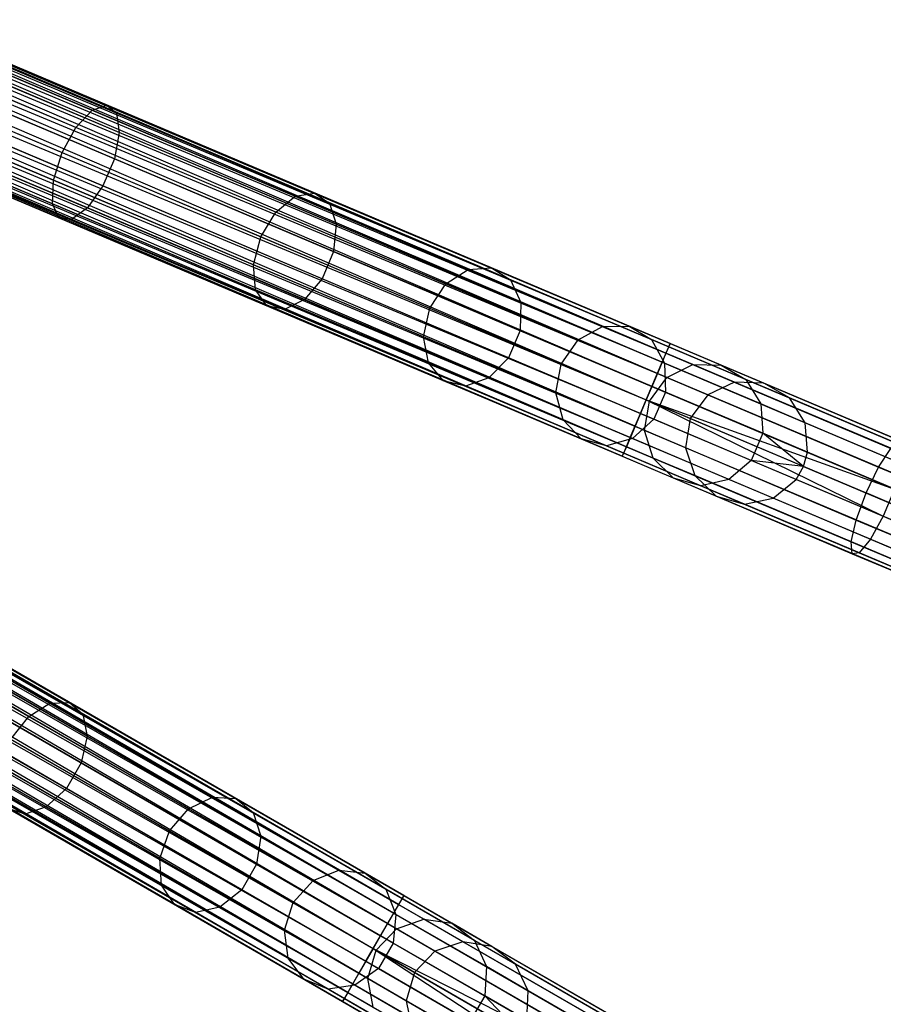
# Model space of a CAD drawing. Extents: x -102 to 101, y -101 to 102.
# Tile 166 of 256: x 63 to 77, y -41 to -25. Entities that reach past the tile are written whole.
import ezdxf

# ---------------------------------------------------------------- set-up
doc = ezdxf.new("R2010")
doc.units = 0
doc.header["$LTSCALE"] = 25.4
doc.layers.get('0').update_dxf_attribs({"linetype": 'CONTINUOUS'})

# ---------------------------------------------------------------- blocks, each defined once
blk = doc.blocks.new('NL2500012268_STL')
at = {"color": 0}
for p, q in [((177.308, -30.513, 327.379), (142.884, -15.943, 327.621)), ((142.884, -15.943, 327.379), (177.308, -30.513, 327.379)), ((177.308, -30.513, 327.379), (142.884, -15.943, 327.621)), ((142.884, -15.943, 327.621), (177.286, -30.566, 327.855)), ((142.884, -15.943, 327.621), (177.286, -30.566, 327.855)), ((142.884, -15.943, 327.379), (177.308, -30.513, 327.379)), ((177.286, -30.566, 327.855), (142.818, -16.099, 328.068)), ((142.818, -16.099, 328.068), (177.18, -30.817, 328.249)), ((142.818, -16.099, 328.068), (177.18, -30.817, 328.249)), ((177.286, -30.566, 327.855), (142.818, -16.099, 328.068)), ((142.818, -16.099, 326.932), (177.242, -30.669, 326.932)), ((142.818, -16.099, 326.932), (177.242, -30.669, 326.932)), ((142.861, -15.996, 327.855), (177.286, -30.566, 327.855)), ((142.861, -15.996, 327.855), (177.286, -30.566, 327.855)), ((177.242, -30.669, 326.932), (142.861, -15.996, 327.145)), ((142.861, -15.996, 327.145), (177.308, -30.513, 327.379)), ((142.861, -15.996, 327.145), (177.308, -30.513, 327.379)), ((177.242, -30.669, 326.932), (142.861, -15.996, 327.145)), ((142.755, -16.246, 328.249), (177.18, -30.817, 328.249)), ((142.755, -16.246, 328.249), (177.18, -30.817, 328.249)), ((177.102, -30.999, 326.615), (142.755, -16.246, 326.751)), ((142.755, -16.246, 326.751), (177.242, -30.669, 326.932)), ((142.755, -16.246, 326.751), (177.242, -30.669, 326.932)), ((177.102, -30.999, 326.615), (142.755, -16.246, 326.751)), ((177.18, -30.817, 328.249), (142.678, -16.429, 328.385)), ((142.678, -16.429, 328.385), (177.015, -31.207, 328.471)), ((142.678, -16.429, 328.385), (177.015, -31.207, 328.471)), ((177.18, -30.817, 328.249), (142.678, -16.429, 328.385)), ((142.678, -16.429, 326.615), (177.102, -30.999, 326.615)), ((142.678, -16.429, 326.615), (177.102, -30.999, 326.615)), ((142.59, -16.636, 328.471), (177.015, -31.207, 328.471)), ((142.59, -16.636, 328.471), (177.015, -31.207, 328.471)), ((142.59, -16.636, 326.529), (176.921, -31.427, 326.5)), ((142.59, -16.636, 326.529), (176.921, -31.427, 326.5)), ((142.59, -16.636, 326.529), (177.102, -30.999, 326.615)), ((142.59, -16.636, 326.529), (177.102, -30.999, 326.615)), ((142.497, -16.857, 328.5), (176.921, -31.427, 328.5)), ((142.497, -16.857, 328.5), (176.921, -31.427, 328.5)), ((142.497, -16.857, 326.5), (176.921, -31.427, 326.5)), ((142.497, -16.857, 326.5), (176.921, -31.427, 326.5)), ((142.404, -17.077, 326.529), (176.921, -31.427, 326.5)), ((176.74, -31.855, 326.615), (142.404, -17.077, 326.529)), ((176.74, -31.855, 326.615), (142.404, -17.077, 326.529)), ((142.404, -17.077, 328.471), (176.828, -31.648, 328.471)), ((142.404, -17.077, 328.471), (176.828, -31.648, 328.471)), ((142.404, -17.077, 326.529), (176.921, -31.427, 326.5)), ((142.316, -17.285, 326.615), (176.74, -31.855, 326.615)), ((142.316, -17.285, 326.615), (176.74, -31.855, 326.615)), ((176.828, -31.648, 328.471), (142.316, -17.285, 328.385)), ((142.316, -17.285, 328.385), (176.663, -32.038, 328.249)), ((142.316, -17.285, 328.385), (176.663, -32.038, 328.249)), ((176.828, -31.648, 328.471), (142.316, -17.285, 328.385)), ((176.6, -32.185, 326.932), (142.238, -17.467, 326.751)), ((142.238, -17.467, 326.751), (176.74, -31.855, 326.615)), ((142.238, -17.467, 326.751), (176.74, -31.855, 326.615)), ((176.6, -32.185, 326.932), (142.238, -17.467, 326.751)), ((142.238, -17.467, 328.249), (176.663, -32.038, 328.249)), ((142.238, -17.467, 328.249), (176.663, -32.038, 328.249)), ((142.176, -17.615, 326.932), (176.6, -32.185, 326.932)), ((142.176, -17.615, 326.932), (176.6, -32.185, 326.932)), ((176.663, -32.038, 328.249), (142.176, -17.615, 328.068)), ((142.176, -17.615, 328.068), (176.557, -32.288, 327.855)), ((142.176, -17.615, 328.068), (176.557, -32.288, 327.855)), ((176.663, -32.038, 328.249), (142.176, -17.615, 328.068)), ((142.11, -17.771, 327.379), (176.534, -32.341, 327.379)), ((142.11, -17.771, 327.621), (176.534, -32.341, 327.379)), ((176.557, -32.288, 327.855), (142.11, -17.771, 327.621)), ((142.11, -17.771, 327.621), (176.534, -32.341, 327.379)), ((142.11, -17.771, 327.379), (176.534, -32.341, 327.379)), ((176.557, -32.288, 327.855), (142.11, -17.771, 327.621)), ((176.534, -32.341, 327.379), (142.132, -17.718, 327.145)), ((142.132, -17.718, 327.145), (176.6, -32.185, 326.932)), ((142.132, -17.718, 327.145), (176.6, -32.185, 326.932)), ((176.534, -32.341, 327.379), (142.132, -17.718, 327.145)), ((142.132, -17.718, 327.855), (176.557, -32.288, 327.855)), ((142.132, -17.718, 327.855), (176.557, -32.288, 327.855)), ((140.592, -20.816, 327.855), (172.964, -39.507, 327.855)), ((140.592, -20.816, 327.855), (172.964, -39.507, 327.855)), ((172.908, -39.604, 326.932), (140.592, -20.816, 327.145)), ((140.592, -20.816, 327.145), (172.993, -39.457, 327.379)), ((140.592, -20.816, 327.145), (172.993, -39.457, 327.379)), ((172.908, -39.604, 326.932), (140.592, -20.816, 327.145)), ((172.993, -39.457, 327.379), (140.62, -20.766, 327.621)), ((140.62, -20.766, 327.379), (172.993, -39.457, 327.379)), ((172.993, -39.457, 327.379), (140.62, -20.766, 327.621)), ((140.62, -20.766, 327.621), (172.964, -39.507, 327.855)), ((140.62, -20.766, 327.621), (172.964, -39.507, 327.855)), ((140.62, -20.766, 327.379), (172.993, -39.457, 327.379)), ((140.456, -21.052, 328.249), (172.829, -39.742, 328.249)), ((140.456, -21.052, 328.249), (172.829, -39.742, 328.249)), ((172.729, -39.914, 326.615), (140.456, -21.052, 326.751)), ((140.456, -21.052, 326.751), (172.908, -39.604, 326.932)), ((140.456, -21.052, 326.751), (172.908, -39.604, 326.932)), ((172.729, -39.914, 326.615), (140.456, -21.052, 326.751)), ((172.964, -39.507, 327.855), (140.536, -20.913, 328.068)), ((140.536, -20.913, 328.068), (172.829, -39.742, 328.249)), ((140.536, -20.913, 328.068), (172.829, -39.742, 328.249)), ((172.964, -39.507, 327.855), (140.536, -20.913, 328.068)), ((140.536, -20.913, 326.932), (172.908, -39.604, 326.932)), ((140.536, -20.913, 326.932), (172.908, -39.604, 326.932)), ((172.829, -39.742, 328.249), (140.356, -21.224, 328.385)), ((140.356, -21.224, 328.385), (172.617, -40.109, 328.471)), ((140.356, -21.224, 328.385), (172.617, -40.109, 328.471)), ((172.829, -39.742, 328.249), (140.356, -21.224, 328.385)), ((140.356, -21.224, 326.615), (172.729, -39.914, 326.615)), ((140.356, -21.224, 326.615), (172.729, -39.914, 326.615)), ((140.244, -21.419, 328.471), (172.617, -40.109, 328.471)), ((140.244, -21.419, 328.471), (172.617, -40.109, 328.471)), ((140.244, -21.419, 326.529), (172.497, -40.317, 326.5)), ((140.244, -21.419, 326.529), (172.497, -40.317, 326.5)), ((140.244, -21.419, 326.529), (172.729, -39.914, 326.615)), ((140.244, -21.419, 326.529), (172.729, -39.914, 326.615)), ((140.124, -21.626, 328.5), (172.497, -40.317, 328.5)), ((140.124, -21.626, 328.5), (172.497, -40.317, 328.5)), ((140.124, -21.626, 326.5), (172.497, -40.317, 326.5)), ((140.124, -21.626, 326.5), (172.497, -40.317, 326.5)), ((140.004, -21.833, 326.529), (172.497, -40.317, 326.5)), ((172.265, -40.719, 326.615), (140.004, -21.833, 326.529)), ((172.265, -40.719, 326.615), (140.004, -21.833, 326.529)), ((140.004, -21.833, 328.471), (172.377, -40.524, 328.471)), ((140.004, -21.833, 328.471), (172.377, -40.524, 328.471)), ((140.004, -21.833, 326.529), (172.497, -40.317, 326.5)), ((139.892, -22.029, 326.615), (172.265, -40.719, 326.615)), ((139.892, -22.029, 326.615), (172.265, -40.719, 326.615)), ((172.377, -40.524, 328.471), (139.892, -22.029, 328.385)), ((139.892, -22.029, 328.385), (172.165, -40.891, 328.249)), ((139.892, -22.029, 328.385), (172.165, -40.891, 328.249)), ((172.377, -40.524, 328.471), (139.892, -22.029, 328.385)), ((172.085, -41.029, 326.932), (139.793, -22.2, 326.751)), ((139.793, -22.2, 326.751), (172.265, -40.719, 326.615)), ((139.793, -22.2, 326.751), (172.265, -40.719, 326.615)), ((172.085, -41.029, 326.932), (139.793, -22.2, 326.751)), ((139.793, -22.2, 328.249), (172.165, -40.891, 328.249)), ((139.793, -22.2, 328.249), (172.165, -40.891, 328.249)), ((139.628, -22.486, 327.379), (172.001, -41.176, 327.379)), ((139.628, -22.486, 327.621), (172.001, -41.176, 327.379)), ((172.029, -41.126, 327.855), (139.628, -22.486, 327.621)), ((139.628, -22.486, 327.621), (172.001, -41.176, 327.379)), ((139.628, -22.486, 327.379), (172.001, -41.176, 327.379)), ((172.029, -41.126, 327.855), (139.628, -22.486, 327.621)), ((172.001, -41.176, 327.379), (139.657, -22.436, 327.145)), ((139.657, -22.436, 327.145), (172.085, -41.029, 326.932)), ((139.657, -22.436, 327.145), (172.085, -41.029, 326.932)), ((172.001, -41.176, 327.379), (139.657, -22.436, 327.145)), ((139.657, -22.436, 327.855), (172.029, -41.126, 327.855)), ((139.657, -22.436, 327.855), (172.029, -41.126, 327.855)), ((139.713, -22.339, 326.932), (172.085, -41.029, 326.932)), ((139.713, -22.339, 326.932), (172.085, -41.029, 326.932)), ((172.165, -40.891, 328.249), (139.713, -22.339, 328.068)), ((139.713, -22.339, 328.068), (172.029, -41.126, 327.855)), ((139.713, -22.339, 328.068), (172.029, -41.126, 327.855)), ((172.165, -40.891, 328.249), (139.713, -22.339, 328.068)), ((167.94, -26.732, 29.828), (164.307, -25.194, 28.513)), ((167.94, -26.732, 29.828), (164.307, -25.194, 28.513)), ((168.178, -26.649, 29.421), (164.461, -25.075, 28.076)), ((168.178, -26.649, 29.421), (164.461, -25.075, 28.076)), ((168.337, -26.779, 28.989), (164.531, -25.168, 27.612)), ((168.337, -26.779, 28.989), (164.531, -25.168, 27.612)), ((167.679, -27.011, 30.116), (164.105, -25.498, 28.823)), ((167.679, -27.011, 30.116), (164.105, -25.498, 28.823)), ((168.382, -27.093, 28.63), (164.503, -25.451, 27.227)), ((168.382, -27.093, 28.63), (164.503, -25.451, 27.227)), ((163.901, -25.917, 28.935), (167.454, -27.42, 30.221)), ((163.901, -25.917, 28.935), (167.454, -27.42, 30.221)), ((168.302, -27.519, 28.428), (164.381, -25.86, 27.009)), ((168.302, -27.519, 28.428), (164.381, -25.86, 27.009)), ((168.116, -27.96, 28.428), (164.194, -26.3, 27.009)), ((168.116, -27.96, 28.428), (164.194, -26.3, 27.009)), ((167.317, -27.867, 30.116), (163.743, -26.354, 28.823)), ((167.317, -27.867, 30.116), (163.743, -26.354, 28.823)), ((167.299, -28.248, 29.828), (163.665, -26.71, 28.513)), ((167.299, -28.248, 29.828), (163.665, -26.71, 28.513)), ((167.865, -28.314, 28.63), (163.986, -26.672, 27.227)), ((167.865, -28.314, 28.63), (163.986, -26.672, 27.227)), ((167.679, -27.011, 30.116), (167.94, -26.732, 29.828)), ((167.679, -27.011, 30.116), (167.94, -26.732, 29.828)), ((167.94, -26.732, 29.828), (168.178, -26.649, 29.421)), ((167.94, -26.732, 29.828), (168.178, -26.649, 29.421)), ((171.233, -28.126, 31.952), (167.94, -26.732, 29.828)), ((171.233, -28.126, 31.952), (167.94, -26.732, 29.828)), ((168.178, -26.649, 29.421), (168.337, -26.779, 28.989)), ((171.546, -28.074, 31.594), (168.178, -26.649, 29.421)), ((171.546, -28.074, 31.594), (168.178, -26.649, 29.421)), ((168.178, -26.649, 29.421), (168.337, -26.779, 28.989)), ((168.337, -26.779, 28.989), (168.382, -27.093, 28.63)), ((171.786, -28.239, 31.214), (168.337, -26.779, 28.989)), ((171.786, -28.239, 31.214), (168.337, -26.779, 28.989)), ((168.337, -26.779, 28.989), (168.382, -27.093, 28.63)), ((167.404, -28.477, 29.421), (163.687, -26.904, 28.076)), ((167.404, -28.477, 29.421), (163.687, -26.904, 28.076)), ((167.608, -28.501, 28.989), (163.802, -26.89, 27.612)), ((167.608, -28.501, 28.989), (163.802, -26.89, 27.612)), ((167.454, -27.42, 30.221), (167.679, -27.011, 30.116)), ((167.454, -27.42, 30.221), (167.679, -27.011, 30.116)), ((170.918, -28.382, 32.206), (167.679, -27.011, 30.116)), ((170.918, -28.382, 32.206), (167.679, -27.011, 30.116)), ((168.382, -27.093, 28.63), (168.302, -27.519, 28.428)), ((168.382, -27.093, 28.63), (168.302, -27.519, 28.428)), ((171.898, -28.581, 30.898), (168.382, -27.093, 28.63)), ((171.898, -28.581, 30.898), (168.382, -27.093, 28.63)), ((167.317, -27.867, 30.116), (167.454, -27.42, 30.221)), ((167.317, -27.867, 30.116), (167.454, -27.42, 30.221)), ((167.454, -27.42, 30.221), (170.674, -28.783, 32.297)), ((167.454, -27.42, 30.221), (170.674, -28.783, 32.297)), ((168.302, -27.519, 28.428), (168.116, -27.96, 28.428)), ((168.302, -27.519, 28.428), (168.116, -27.96, 28.428)), ((171.855, -29.023, 30.72), (168.302, -27.519, 28.428)), ((171.855, -29.023, 30.72), (168.302, -27.519, 28.428)), ((167.299, -28.248, 29.828), (167.317, -27.867, 30.116)), ((167.299, -28.248, 29.828), (167.317, -27.867, 30.116)), ((170.556, -29.238, 32.206), (167.317, -27.867, 30.116)), ((170.556, -29.238, 32.206), (167.317, -27.867, 30.116)), ((168.116, -27.96, 28.428), (167.865, -28.314, 28.63)), ((168.116, -27.96, 28.428), (167.865, -28.314, 28.63)), ((171.669, -29.464, 30.72), (168.116, -27.96, 28.428)), ((171.669, -29.464, 30.72), (168.116, -27.96, 28.428)), ((171.233, -28.126, 31.952), (171.546, -28.074, 31.594)), ((171.233, -28.126, 31.952), (171.546, -28.074, 31.594)), ((171.546, -28.074, 31.594), (171.786, -28.239, 31.214)), ((174.412, -29.287, 34.495), (171.546, -28.074, 31.594)), ((174.412, -29.287, 34.495), (171.546, -28.074, 31.594)), ((171.546, -28.074, 31.594), (171.786, -28.239, 31.214)), ((170.918, -28.382, 32.206), (171.233, -28.126, 31.952)), ((170.918, -28.382, 32.206), (171.233, -28.126, 31.952)), ((174.034, -29.311, 34.788), (171.233, -28.126, 31.952)), ((174.034, -29.311, 34.788), (171.233, -28.126, 31.952)), ((171.786, -28.239, 31.214), (171.898, -28.581, 30.898)), ((174.72, -29.48, 34.185), (171.786, -28.239, 31.214)), ((174.72, -29.48, 34.185), (171.786, -28.239, 31.214)), ((171.786, -28.239, 31.214), (171.898, -28.581, 30.898)), ((167.404, -28.477, 29.421), (167.299, -28.248, 29.828)), ((170.591, -29.642, 31.952), (167.299, -28.248, 29.828)), ((167.404, -28.477, 29.421), (167.299, -28.248, 29.828)), ((170.591, -29.642, 31.952), (167.299, -28.248, 29.828)), ((167.865, -28.314, 28.63), (167.608, -28.501, 28.989)), ((167.865, -28.314, 28.63), (167.608, -28.501, 28.989)), ((171.381, -29.802, 30.898), (167.865, -28.314, 28.63)), ((171.381, -29.802, 30.898), (167.865, -28.314, 28.63)), ((170.674, -28.783, 32.297), (170.918, -28.382, 32.206)), ((170.674, -28.783, 32.297), (170.918, -28.382, 32.206)), ((173.673, -29.548, 34.996), (170.918, -28.382, 32.206)), ((173.673, -29.548, 34.996), (170.918, -28.382, 32.206)), ((167.608, -28.501, 28.989), (167.404, -28.477, 29.421)), ((170.772, -29.903, 31.594), (167.404, -28.477, 29.421)), ((167.608, -28.501, 28.989), (167.404, -28.477, 29.421)), ((170.772, -29.903, 31.594), (167.404, -28.477, 29.421)), ((171.057, -29.961, 31.214), (167.608, -28.501, 28.989)), ((171.057, -29.961, 31.214), (167.608, -28.501, 28.989)), ((171.898, -28.581, 30.898), (171.855, -29.023, 30.72)), ((171.898, -28.581, 30.898), (171.855, -29.023, 30.72)), ((174.889, -29.847, 33.927), (171.898, -28.581, 30.898)), ((174.889, -29.847, 33.927), (171.898, -28.581, 30.898)), ((170.556, -29.238, 32.206), (170.674, -28.783, 32.297)), ((170.556, -29.238, 32.206), (170.674, -28.783, 32.297)), ((170.674, -28.783, 32.297), (173.412, -29.942, 35.071)), ((170.674, -28.783, 32.297), (173.412, -29.942, 35.071)), ((171.855, -29.023, 30.72), (171.669, -29.464, 30.72)), ((171.855, -29.023, 30.72), (171.669, -29.464, 30.72)), ((174.878, -30.303, 33.781), (171.855, -29.023, 30.72)), ((174.878, -30.303, 33.781), (171.855, -29.023, 30.72)), ((170.591, -29.642, 31.952), (170.556, -29.238, 32.206)), ((173.311, -30.404, 34.996), (170.556, -29.238, 32.206)), ((170.591, -29.642, 31.952), (170.556, -29.238, 32.206)), ((173.311, -30.404, 34.996), (170.556, -29.238, 32.206)), ((173.673, -29.548, 34.996), (174.034, -29.311, 34.788)), ((173.673, -29.548, 34.996), (174.034, -29.311, 34.788)), ((174.034, -29.311, 34.788), (174.412, -29.287, 34.495)), ((174.034, -29.311, 34.788), (174.412, -29.287, 34.495)), ((176.215, -30.235, 38.207), (174.034, -29.311, 34.788)), ((176.215, -30.235, 38.207), (174.034, -29.311, 34.788)), ((174.412, -29.287, 34.495), (174.72, -29.48, 34.185)), ((176.643, -30.232, 37.993), (174.412, -29.287, 34.495)), ((176.643, -30.232, 37.993), (174.412, -29.287, 34.495)), ((174.412, -29.287, 34.495), (174.72, -29.48, 34.185)), ((171.669, -29.464, 30.72), (171.381, -29.802, 30.898)), ((171.669, -29.464, 30.72), (171.381, -29.802, 30.898)), ((174.692, -30.743, 33.781), (171.669, -29.464, 30.72)), ((174.692, -30.743, 33.781), (171.669, -29.464, 30.72)), ((174.72, -29.48, 34.185), (174.889, -29.847, 33.927)), ((177.005, -30.447, 37.765), (174.72, -29.48, 34.185)), ((177.005, -30.447, 37.765), (174.72, -29.48, 34.185)), ((174.72, -29.48, 34.185), (174.889, -29.847, 33.927)), ((170.772, -29.903, 31.594), (170.591, -29.642, 31.952)), ((173.392, -30.827, 34.788), (170.591, -29.642, 31.952)), ((170.772, -29.903, 31.594), (170.591, -29.642, 31.952)), ((173.392, -30.827, 34.788), (170.591, -29.642, 31.952)), ((173.412, -29.942, 35.071), (173.673, -29.548, 34.996)), ((173.412, -29.942, 35.071), (173.673, -29.548, 34.996)), ((175.818, -30.456, 38.358), (173.673, -29.548, 34.996)), ((175.818, -30.456, 38.358), (173.673, -29.548, 34.996)), ((171.381, -29.802, 30.898), (171.057, -29.961, 31.214)), ((171.381, -29.802, 30.898), (171.057, -29.961, 31.214)), ((174.372, -31.068, 33.927), (171.381, -29.802, 30.898)), ((174.372, -31.068, 33.927), (171.381, -29.802, 30.898)), ((171.057, -29.961, 31.214), (170.772, -29.903, 31.594)), ((173.638, -31.116, 34.495), (170.772, -29.903, 31.594)), ((171.057, -29.961, 31.214), (170.772, -29.903, 31.594)), ((173.638, -31.116, 34.495), (170.772, -29.903, 31.594)), ((173.991, -31.202, 34.185), (171.057, -29.961, 31.214)), ((173.991, -31.202, 34.185), (171.057, -29.961, 31.214)), ((173.311, -30.404, 34.996), (173.412, -29.942, 35.071)), ((173.311, -30.404, 34.996), (173.412, -29.942, 35.071)), ((173.412, -29.942, 35.071), (175.545, -30.845, 38.413)), ((173.412, -29.942, 35.071), (175.545, -30.845, 38.413)), ((174.889, -29.847, 33.927), (174.878, -30.303, 33.781)), ((174.889, -29.847, 33.927), (174.878, -30.303, 33.781)), ((177.217, -30.833, 37.577), (174.889, -29.847, 33.927)), ((177.217, -30.833, 37.577), (174.889, -29.847, 33.927)), ((174.878, -30.303, 33.781), (174.692, -30.743, 33.781)), ((174.878, -30.303, 33.781), (174.692, -30.743, 33.781)), ((177.232, -31.299, 37.471), (174.878, -30.303, 33.781)), ((177.232, -31.299, 37.471), (174.878, -30.303, 33.781)), ((175.818, -30.456, 38.358), (176.215, -30.235, 38.207)), ((175.818, -30.456, 38.358), (176.215, -30.235, 38.207)), ((176.215, -30.235, 38.207), (176.643, -30.232, 37.993)), ((176.215, -30.235, 38.207), (176.643, -30.232, 37.993)), ((177.676, -30.853, 42.051), (176.215, -30.235, 38.207)), ((177.676, -30.853, 42.051), (176.215, -30.235, 38.207)), ((176.643, -30.232, 37.993), (177.005, -30.447, 37.765)), ((178.138, -30.864, 41.925), (176.643, -30.232, 37.993)), ((178.138, -30.864, 41.925), (176.643, -30.232, 37.993)), ((176.643, -30.232, 37.993), (177.005, -30.447, 37.765)), ((173.392, -30.827, 34.788), (173.311, -30.404, 34.996)), ((175.456, -31.312, 38.358), (173.311, -30.404, 34.996)), ((173.392, -30.827, 34.788), (173.311, -30.404, 34.996)), ((175.456, -31.312, 38.358), (173.311, -30.404, 34.996)), ((175.545, -30.845, 38.413), (175.818, -30.456, 38.358)), ((175.545, -30.845, 38.413), (175.818, -30.456, 38.358)), ((177.256, -31.064, 42.14), (175.818, -30.456, 38.358)), ((177.256, -31.064, 42.14), (175.818, -30.456, 38.358)), ((177.005, -30.447, 37.765), (177.217, -30.833, 37.577)), ((178.535, -31.095, 41.792), (177.005, -30.447, 37.765)), ((178.535, -31.095, 41.792), (177.005, -30.447, 37.765)), ((177.005, -30.447, 37.765), (177.217, -30.833, 37.577)), ((177.18, -30.817, 328.249), (177.286, -30.566, 327.855)), ((177.18, -30.817, 328.249), (177.286, -30.566, 327.855)), ((177.308, -30.513, 327.379), (177.242, -30.669, 326.932)), ((177.308, -30.513, 327.379), (177.242, -30.669, 326.932)), ((177.286, -30.566, 327.855), (177.308, -30.513, 327.379)), ((177.286, -30.566, 327.855), (177.308, -30.513, 327.379)), ((177.286, -30.566, 327.855), (181.103, -32.182, 327.428)), ((177.286, -30.566, 327.855), (181.103, -32.182, 327.428)), ((177.308, -30.513, 327.379), (181.036, -32.091, 326.963)), ((177.308, -30.513, 327.379), (181.036, -32.091, 326.963)), ((174.692, -30.743, 33.781), (174.372, -31.068, 33.927)), ((174.692, -30.743, 33.781), (174.372, -31.068, 33.927)), ((177.045, -31.74, 37.471), (174.692, -30.743, 33.781)), ((177.045, -31.74, 37.471), (174.692, -30.743, 33.781)), ((177.242, -30.669, 326.932), (177.102, -30.999, 326.615)), ((177.242, -30.669, 326.932), (177.102, -30.999, 326.615)), ((177.242, -30.669, 326.932), (180.886, -32.212, 326.525)), ((177.242, -30.669, 326.932), (180.886, -32.212, 326.525)), ((173.638, -31.116, 34.495), (173.392, -30.827, 34.788)), ((175.573, -31.75, 38.207), (173.392, -30.827, 34.788)), ((173.638, -31.116, 34.495), (173.392, -30.827, 34.788)), ((175.573, -31.75, 38.207), (173.392, -30.827, 34.788)), ((175.456, -31.312, 38.358), (175.545, -30.845, 38.413)), ((175.456, -31.312, 38.358), (175.545, -30.845, 38.413)), ((175.545, -30.845, 38.413), (176.973, -31.449, 42.172)), ((175.545, -30.845, 38.413), (176.973, -31.449, 42.172)), ((177.015, -31.207, 328.471), (177.18, -30.817, 328.249)), ((177.015, -31.207, 328.471), (177.18, -30.817, 328.249)), ((177.18, -30.817, 328.249), (181.071, -32.464, 327.814)), ((177.18, -30.817, 328.249), (181.071, -32.464, 327.814)), ((177.217, -30.833, 37.577), (177.232, -31.299, 37.471)), ((178.778, -31.493, 41.682), (177.217, -30.833, 37.577)), ((178.778, -31.493, 41.682), (177.217, -30.833, 37.577)), ((177.217, -30.833, 37.577), (177.232, -31.299, 37.471)), ((177.256, -31.064, 42.14), (177.676, -30.853, 42.051)), ((177.256, -31.064, 42.14), (177.676, -30.853, 42.051)), ((177.676, -30.853, 42.051), (178.138, -30.864, 41.925)), ((178.35, -31.139, 46.145), (177.676, -30.853, 42.051)), ((178.35, -31.139, 46.145), (177.676, -30.853, 42.051)), ((177.676, -30.853, 42.051), (178.138, -30.864, 41.925)), ((178.138, -30.864, 41.925), (178.535, -31.095, 41.792)), ((178.828, -31.156, 46.113), (178.138, -30.864, 41.925)), ((178.828, -31.156, 46.113), (178.138, -30.864, 41.925)), ((178.138, -30.864, 41.925), (178.535, -31.095, 41.792)), ((174.372, -31.068, 33.927), (173.991, -31.202, 34.185)), ((174.372, -31.068, 33.927), (173.991, -31.202, 34.185)), ((176.7, -32.054, 37.577), (174.372, -31.068, 33.927)), ((176.7, -32.054, 37.577), (174.372, -31.068, 33.927)), ((177.102, -30.999, 326.615), (176.921, -31.427, 326.5)), ((177.102, -30.999, 326.615), (176.921, -31.427, 326.5)), ((176.973, -31.449, 42.172), (177.256, -31.064, 42.14)), ((176.973, -31.449, 42.172), (177.256, -31.064, 42.14)), ((177.102, -30.999, 326.615), (180.687, -32.517, 326.214)), ((177.102, -30.999, 326.615), (180.687, -32.517, 326.214)), ((177.919, -31.345, 46.167), (177.256, -31.064, 42.14)), ((177.919, -31.345, 46.167), (177.256, -31.064, 42.14)), ((178.535, -31.095, 41.792), (178.778, -31.493, 41.682)), ((179.242, -31.394, 46.08), (178.535, -31.095, 41.792)), ((179.242, -31.394, 46.08), (178.535, -31.095, 41.792)), ((178.535, -31.095, 41.792), (178.778, -31.493, 41.682)), ((173.991, -31.202, 34.185), (173.638, -31.116, 34.495)), ((175.869, -32.06, 37.993), (173.638, -31.116, 34.495)), ((173.991, -31.202, 34.185), (173.638, -31.116, 34.495)), ((175.869, -32.06, 37.993), (173.638, -31.116, 34.495)), ((176.276, -32.169, 37.765), (173.991, -31.202, 34.185)), ((176.276, -32.169, 37.765), (173.991, -31.202, 34.185)), ((176.921, -31.427, 328.5), (177.015, -31.207, 328.471)), ((176.921, -31.427, 328.5), (177.015, -31.207, 328.471)), ((177.015, -31.207, 328.471), (180.947, -32.872, 328.032)), ((177.015, -31.207, 328.471), (180.947, -32.872, 328.032)), ((178.35, -31.139, 46.145), (177.919, -31.345, 46.167)), ((178.35, -31.139, 46.145), (177.919, -31.345, 46.167)), ((195.093, -38.225, 306.145), (178.35, -31.139, 46.145)), ((178.828, -31.156, 46.113), (178.35, -31.139, 46.145)), ((195.093, -38.225, 306.145), (178.35, -31.139, 46.145)), ((178.828, -31.156, 46.113), (178.35, -31.139, 46.145)), ((195.571, -38.243, 306.113), (178.828, -31.156, 46.113)), ((179.242, -31.394, 46.08), (178.828, -31.156, 46.113)), ((195.571, -38.243, 306.113), (178.828, -31.156, 46.113)), ((179.242, -31.394, 46.08), (178.828, -31.156, 46.113)), ((175.573, -31.75, 38.207), (175.456, -31.312, 38.358)), ((176.894, -31.92, 42.14), (175.456, -31.312, 38.358)), ((175.573, -31.75, 38.207), (175.456, -31.312, 38.358)), ((176.894, -31.92, 42.14), (175.456, -31.312, 38.358)), ((176.921, -31.427, 326.5), (176.74, -31.855, 326.615)), ((176.921, -31.427, 326.5), (176.74, -31.855, 326.615)), ((176.828, -31.648, 328.471), (176.921, -31.427, 328.5)), ((176.828, -31.648, 328.471), (176.921, -31.427, 328.5)), ((176.921, -31.427, 328.5), (180.947, -32.872, 328.032)), ((176.921, -31.427, 328.5), (180.947, -32.872, 328.032)), ((176.921, -31.427, 328.5), (180.761, -33.312, 328.032)), ((176.921, -31.427, 328.5), (180.761, -33.312, 328.032)), ((176.921, -31.427, 326.5), (180.484, -32.935, 326.102)), ((176.921, -31.427, 326.5), (180.484, -32.935, 326.102)), ((177.232, -31.299, 37.471), (177.045, -31.74, 37.471)), ((177.232, -31.299, 37.471), (177.045, -31.74, 37.471)), ((178.809, -31.966, 41.619), (177.232, -31.299, 37.471)), ((178.809, -31.966, 41.619), (177.232, -31.299, 37.471)), ((177.919, -31.345, 46.167), (177.633, -31.729, 46.175)), ((177.919, -31.345, 46.167), (177.633, -31.729, 46.175)), ((194.662, -38.432, 306.167), (177.919, -31.345, 46.167)), ((194.662, -38.432, 306.167), (177.919, -31.345, 46.167)), ((195.985, -38.481, 306.08), (179.242, -31.394, 46.08)), ((179.498, -31.798, 46.053), (179.242, -31.394, 46.08)), ((195.985, -38.481, 306.08), (179.242, -31.394, 46.08)), ((179.498, -31.798, 46.053), (179.242, -31.394, 46.08)), ((176.894, -31.92, 42.14), (176.973, -31.449, 42.172)), ((176.894, -31.92, 42.14), (176.973, -31.449, 42.172)), ((177.633, -31.729, 46.175), (176.973, -31.449, 42.172)), ((177.633, -31.729, 46.175), (176.973, -31.449, 42.172)), ((178.778, -31.493, 41.682), (178.809, -31.966, 41.619)), ((178.778, -31.493, 41.682), (178.809, -31.966, 41.619)), ((179.498, -31.798, 46.053), (178.778, -31.493, 41.682)), ((179.498, -31.798, 46.053), (178.778, -31.493, 41.682)), ((175.869, -32.06, 37.993), (175.573, -31.75, 38.207)), ((177.034, -32.369, 42.051), (175.573, -31.75, 38.207)), ((175.869, -32.06, 37.993), (175.573, -31.75, 38.207)), ((177.034, -32.369, 42.051), (175.573, -31.75, 38.207)), ((176.663, -32.038, 328.249), (176.828, -31.648, 328.471)), ((176.663, -32.038, 328.249), (176.828, -31.648, 328.471)), ((177.045, -31.74, 37.471), (176.7, -32.054, 37.577)), ((177.045, -31.74, 37.471), (176.7, -32.054, 37.577)), ((176.828, -31.648, 328.471), (180.761, -33.312, 328.032)), ((176.828, -31.648, 328.471), (180.761, -33.312, 328.032)), ((178.622, -32.407, 41.619), (177.045, -31.74, 37.471)), ((178.622, -32.407, 41.619), (177.045, -31.74, 37.471)), ((177.633, -31.729, 46.175), (177.557, -32.201, 46.167)), ((177.633, -31.729, 46.175), (177.557, -32.201, 46.167)), ((194.376, -38.815, 306.175), (177.633, -31.729, 46.175)), ((194.376, -38.815, 306.175), (177.633, -31.729, 46.175)), ((176.74, -31.855, 326.615), (176.6, -32.185, 326.932)), ((176.74, -31.855, 326.615), (176.6, -32.185, 326.932)), ((176.74, -31.855, 326.615), (180.325, -33.373, 326.214)), ((176.74, -31.855, 326.615), (180.325, -33.373, 326.214)), ((196.241, -38.884, 306.053), (179.498, -31.798, 46.053)), ((179.537, -32.274, 46.037), (179.498, -31.798, 46.053)), ((196.241, -38.884, 306.053), (179.498, -31.798, 46.053)), ((179.537, -32.274, 46.037), (179.498, -31.798, 46.053)), ((176.276, -32.169, 37.765), (175.869, -32.06, 37.993)), ((177.364, -32.693, 41.925), (175.869, -32.06, 37.993)), ((176.276, -32.169, 37.765), (175.869, -32.06, 37.993)), ((177.364, -32.693, 41.925), (175.869, -32.06, 37.993)), ((176.7, -32.054, 37.577), (176.276, -32.169, 37.765)), ((176.7, -32.054, 37.577), (176.276, -32.169, 37.765)), ((176.557, -32.288, 327.855), (176.663, -32.038, 328.249)), ((176.557, -32.288, 327.855), (176.663, -32.038, 328.249)), ((176.663, -32.038, 328.249), (180.554, -33.685, 327.814)), ((176.663, -32.038, 328.249), (180.554, -33.685, 327.814)), ((178.261, -32.714, 41.682), (176.7, -32.054, 37.577)), ((178.261, -32.714, 41.682), (176.7, -32.054, 37.577)), ((177.034, -32.369, 42.051), (176.894, -31.92, 42.14)), ((177.557, -32.201, 46.167), (176.894, -31.92, 42.14)), ((177.034, -32.369, 42.051), (176.894, -31.92, 42.14)), ((177.557, -32.201, 46.167), (176.894, -31.92, 42.14)), ((178.809, -31.966, 41.619), (178.622, -32.407, 41.619)), ((178.809, -31.966, 41.619), (178.622, -32.407, 41.619)), ((179.537, -32.274, 46.037), (178.809, -31.966, 41.619)), ((179.537, -32.274, 46.037), (178.809, -31.966, 41.619)), ((179.47, -32.506, 46.035), (178.809, -31.966, 41.619)), ((179.47, -32.506, 46.035), (178.809, -31.966, 41.619)), ((177.806, -32.817, 41.792), (176.276, -32.169, 37.765)), ((177.806, -32.817, 41.792), (176.276, -32.169, 37.765)), ((176.6, -32.185, 326.932), (176.534, -32.341, 327.379)), ((176.6, -32.185, 326.932), (176.534, -32.341, 327.379)), ((176.6, -32.185, 326.932), (180.245, -33.728, 326.525)), ((176.6, -32.185, 326.932), (180.245, -33.728, 326.525)), ((194.3, -39.288, 306.167), (177.557, -32.201, 46.167)), ((177.557, -32.201, 46.167), (177.709, -32.654, 46.145)), ((194.3, -39.288, 306.167), (177.557, -32.201, 46.167)), ((177.557, -32.201, 46.167), (177.709, -32.654, 46.145)), ((180.687, -32.517, 326.214), (180.886, -32.212, 326.525)), ((180.687, -32.517, 326.214), (180.886, -32.212, 326.525)), ((176.534, -32.341, 327.379), (176.557, -32.288, 327.855)), ((176.534, -32.341, 327.379), (176.557, -32.288, 327.855)), ((176.534, -32.341, 327.379), (180.262, -33.919, 326.963)), ((176.534, -32.341, 327.379), (180.262, -33.919, 326.963)), ((176.557, -32.288, 327.855), (180.374, -33.904, 327.428)), ((176.557, -32.288, 327.855), (180.374, -33.904, 327.428)), ((177.364, -32.693, 41.925), (177.034, -32.369, 42.051)), ((177.709, -32.654, 46.145), (177.034, -32.369, 42.051)), ((177.364, -32.693, 41.925), (177.034, -32.369, 42.051)), ((177.709, -32.654, 46.145), (177.034, -32.369, 42.051)), ((179.47, -32.506, 46.035), (179.537, -32.274, 46.037)), ((179.47, -32.506, 46.035), (179.537, -32.274, 46.037)), ((196.28, -39.361, 306.037), (179.537, -32.274, 46.037)), ((196.28, -39.361, 306.037), (179.537, -32.274, 46.037)), ((178.622, -32.407, 41.619), (178.261, -32.714, 41.682)), ((178.622, -32.407, 41.619), (178.261, -32.714, 41.682)), ((179.47, -32.506, 46.035), (178.622, -32.407, 41.619)), ((179.47, -32.506, 46.035), (178.622, -32.407, 41.619)), ((179.35, -32.715, 46.037), (178.622, -32.407, 41.619)), ((179.35, -32.715, 46.037), (178.622, -32.407, 41.619)), ((179.35, -32.715, 46.037), (179.47, -32.506, 46.035)), ((179.35, -32.715, 46.037), (179.47, -32.506, 46.035)), ((179.47, -32.506, 46.035), (196.213, -39.593, 306.035)), ((179.47, -32.506, 46.035), (196.213, -39.593, 306.035)), ((180.484, -32.935, 326.102), (180.687, -32.517, 326.214)), ((180.484, -32.935, 326.102), (180.687, -32.517, 326.214)), ((180.687, -32.517, 326.214), (184.121, -33.97, 325.029)), ((180.687, -32.517, 326.214), (184.121, -33.97, 325.029)), ((177.806, -32.817, 41.792), (177.364, -32.693, 41.925)), ((178.054, -32.985, 46.113), (177.364, -32.693, 41.925)), ((177.806, -32.817, 41.792), (177.364, -32.693, 41.925)), ((178.054, -32.985, 46.113), (177.364, -32.693, 41.925)), ((194.452, -39.741, 306.145), (177.709, -32.654, 46.145)), ((177.709, -32.654, 46.145), (178.054, -32.985, 46.113)), ((194.452, -39.741, 306.145), (177.709, -32.654, 46.145)), ((177.709, -32.654, 46.145), (178.054, -32.985, 46.113)), ((178.261, -32.714, 41.682), (177.806, -32.817, 41.792)), ((178.261, -32.714, 41.682), (177.806, -32.817, 41.792)), ((178.513, -33.116, 46.08), (177.806, -32.817, 41.792)), ((178.513, -33.116, 46.08), (177.806, -32.817, 41.792)), ((178.981, -33.019, 46.053), (178.261, -32.714, 41.682)), ((178.981, -33.019, 46.053), (178.261, -32.714, 41.682)), ((178.981, -33.019, 46.053), (179.35, -32.715, 46.037)), ((178.981, -33.019, 46.053), (179.35, -32.715, 46.037)), ((196.093, -39.802, 306.037), (179.35, -32.715, 46.037)), ((196.093, -39.802, 306.037), (179.35, -32.715, 46.037)), ((194.797, -40.071, 306.113), (178.054, -32.985, 46.113)), ((178.054, -32.985, 46.113), (178.513, -33.116, 46.08)), ((194.797, -40.071, 306.113), (178.054, -32.985, 46.113)), ((178.054, -32.985, 46.113), (178.513, -33.116, 46.08)), ((178.513, -33.116, 46.08), (178.981, -33.019, 46.053)), ((178.513, -33.116, 46.08), (178.981, -33.019, 46.053)), ((195.724, -40.106, 306.053), (178.981, -33.019, 46.053)), ((195.724, -40.106, 306.053), (178.981, -33.019, 46.053)), ((180.325, -33.373, 326.214), (180.484, -32.935, 326.102)), ((180.325, -33.373, 326.214), (180.484, -32.935, 326.102)), ((183.898, -34.38, 324.924), (180.484, -32.935, 326.102)), ((183.898, -34.38, 324.924), (180.484, -32.935, 326.102)), ((180.947, -32.872, 328.032), (180.761, -33.312, 328.032)), ((180.947, -32.872, 328.032), (180.761, -33.312, 328.032)), ((195.256, -40.203, 306.08), (178.513, -33.116, 46.08)), ((195.256, -40.203, 306.08), (178.513, -33.116, 46.08)), ((180.761, -33.312, 328.032), (180.554, -33.685, 327.814)), ((180.761, -33.312, 328.032), (180.554, -33.685, 327.814)), ((180.761, -33.312, 328.032), (184.529, -34.907, 326.732)), ((180.761, -33.312, 328.032), (184.529, -34.907, 326.732)), ((180.245, -33.728, 326.525), (180.325, -33.373, 326.214)), ((180.245, -33.728, 326.525), (180.325, -33.373, 326.214)), ((180.325, -33.373, 326.214), (183.759, -34.826, 325.029)), ((180.325, -33.373, 326.214), (183.759, -34.826, 325.029)), ((180.262, -33.919, 326.963), (180.245, -33.728, 326.525)), ((180.245, -33.728, 326.525), (183.736, -35.205, 325.32)), ((180.245, -33.728, 326.525), (183.736, -35.205, 325.32)), ((180.262, -33.919, 326.963), (180.245, -33.728, 326.525)), ((180.554, -33.685, 327.814), (180.374, -33.904, 327.428)), ((180.554, -33.685, 327.814), (180.374, -33.904, 327.428)), ((180.554, -33.685, 327.814), (184.282, -35.263, 326.528)), ((180.554, -33.685, 327.814), (184.282, -35.263, 326.528)), ((180.374, -33.904, 327.428), (180.262, -33.919, 326.963)), ((180.374, -33.904, 327.428), (180.262, -33.919, 326.963)), ((180.262, -33.919, 326.963), (183.834, -35.431, 325.731)), ((180.262, -33.919, 326.963), (183.834, -35.431, 325.731)), ((180.374, -33.904, 327.428), (184.031, -35.452, 326.166)), ((180.374, -33.904, 327.428), (184.031, -35.452, 326.166)), ((167.257, -36.341, 31.952), (164.161, -34.554, 29.828)), ((167.257, -36.341, 31.952), (164.161, -34.554, 29.828)), ((167.575, -36.329, 31.594), (164.407, -34.5, 29.421)), ((167.575, -36.329, 31.594), (164.407, -34.5, 29.421)), ((167.793, -36.521, 31.214), (164.549, -34.648, 28.989)), ((167.793, -36.521, 31.214), (164.549, -34.648, 28.989)), ((166.913, -36.556, 32.206), (163.868, -34.798, 30.116)), ((166.913, -36.556, 32.206), (163.868, -34.798, 30.116)), ((167.861, -36.875, 30.898), (164.555, -34.966, 28.63)), ((167.861, -36.875, 30.898), (164.555, -34.966, 28.63)), ((167.765, -37.308, 30.72), (164.423, -35.379, 28.428)), ((167.765, -37.308, 30.72), (164.423, -35.379, 28.428)), ((167.526, -37.723, 30.72), (164.184, -35.794, 28.428)), ((167.526, -37.723, 30.72), (164.184, -35.794, 28.428)), ((167.198, -38.023, 30.898), (163.892, -36.114, 28.63)), ((167.198, -38.023, 30.898), (163.892, -36.114, 28.63)), ((166.858, -38.141, 31.214), (163.614, -36.268, 28.989)), ((166.858, -38.141, 31.214), (163.614, -36.268, 28.989)), ((166.913, -36.556, 32.206), (167.257, -36.341, 31.952)), ((166.913, -36.556, 32.206), (167.257, -36.341, 31.952)), ((167.257, -36.341, 31.952), (167.575, -36.329, 31.594)), ((167.257, -36.341, 31.952), (167.575, -36.329, 31.594)), ((169.891, -37.862, 34.788), (167.257, -36.341, 31.952)), ((169.891, -37.862, 34.788), (167.257, -36.341, 31.952)), ((167.575, -36.329, 31.594), (167.793, -36.521, 31.214)), ((170.269, -37.884, 34.495), (167.575, -36.329, 31.594)), ((170.269, -37.884, 34.495), (167.575, -36.329, 31.594)), ((167.575, -36.329, 31.594), (167.793, -36.521, 31.214)), ((167.793, -36.521, 31.214), (167.861, -36.875, 30.898)), ((170.552, -38.114, 34.185), (167.793, -36.521, 31.214)), ((170.552, -38.114, 34.185), (167.793, -36.521, 31.214)), ((167.793, -36.521, 31.214), (167.861, -36.875, 30.898)), ((166.622, -36.925, 32.297), (166.913, -36.556, 32.206)), ((166.622, -36.925, 32.297), (166.913, -36.556, 32.206)), ((169.504, -38.052, 34.996), (166.913, -36.556, 32.206)), ((169.504, -38.052, 34.996), (166.913, -36.556, 32.206)), ((166.622, -36.925, 32.297), (169.197, -38.411, 35.071)), ((166.622, -36.925, 32.297), (169.197, -38.411, 35.071)), ((167.861, -36.875, 30.898), (167.765, -37.308, 30.72)), ((167.861, -36.875, 30.898), (167.765, -37.308, 30.72)), ((170.674, -38.498, 33.927), (167.861, -36.875, 30.898)), ((170.674, -38.498, 33.927), (167.861, -36.875, 30.898)), ((167.765, -37.308, 30.72), (167.526, -37.723, 30.72)), ((167.765, -37.308, 30.72), (167.526, -37.723, 30.72)), ((170.608, -38.95, 33.781), (167.765, -37.308, 30.72)), ((170.608, -38.95, 33.781), (167.765, -37.308, 30.72)), ((169.04, -38.857, 34.996), (166.449, -37.361, 32.206)), ((169.04, -38.857, 34.996), (166.449, -37.361, 32.206)), ((169.068, -39.288, 34.788), (166.434, -37.767, 31.952)), ((169.068, -39.288, 34.788), (166.434, -37.767, 31.952)), ((167.526, -37.723, 30.72), (167.198, -38.023, 30.898)), ((167.526, -37.723, 30.72), (167.198, -38.023, 30.898)), ((170.368, -39.364, 33.781), (167.526, -37.723, 30.72)), ((170.368, -39.364, 33.781), (167.526, -37.723, 30.72)), ((169.504, -38.052, 34.996), (169.891, -37.862, 34.788)), ((169.504, -38.052, 34.996), (169.891, -37.862, 34.788)), ((169.891, -37.862, 34.788), (170.269, -37.884, 34.495)), ((171.942, -39.046, 38.207), (169.891, -37.862, 34.788)), ((171.942, -39.046, 38.207), (169.891, -37.862, 34.788)), ((169.891, -37.862, 34.788), (170.269, -37.884, 34.495)), ((170.269, -37.884, 34.495), (170.552, -38.114, 34.185)), ((172.368, -39.096, 37.993), (170.269, -37.884, 34.495)), ((172.368, -39.096, 37.993), (170.269, -37.884, 34.495)), ((170.269, -37.884, 34.495), (170.552, -38.114, 34.185)), ((166.858, -38.141, 31.214), (166.582, -38.048, 31.594)), ((169.277, -39.604, 34.495), (166.582, -38.048, 31.594)), ((166.858, -38.141, 31.214), (166.582, -38.048, 31.594)), ((169.277, -39.604, 34.495), (166.582, -38.048, 31.594)), ((167.198, -38.023, 30.898), (166.858, -38.141, 31.214)), ((167.198, -38.023, 30.898), (166.858, -38.141, 31.214)), ((170.011, -39.647, 33.927), (167.198, -38.023, 30.898)), ((170.011, -39.647, 33.927), (167.198, -38.023, 30.898)), ((169.197, -38.411, 35.071), (169.504, -38.052, 34.996)), ((169.197, -38.411, 35.071), (169.504, -38.052, 34.996)), ((171.522, -39.217, 38.358), (169.504, -38.052, 34.996)), ((171.522, -39.217, 38.358), (169.504, -38.052, 34.996)), ((170.552, -38.114, 34.185), (170.674, -38.498, 33.927)), ((172.7, -39.354, 37.765), (170.552, -38.114, 34.185)), ((172.7, -39.354, 37.765), (170.552, -38.114, 34.185)), ((170.552, -38.114, 34.185), (170.674, -38.498, 33.927)), ((169.617, -39.733, 34.185), (166.858, -38.141, 31.214)), ((169.617, -39.733, 34.185), (166.858, -38.141, 31.214)), ((169.04, -38.857, 34.996), (169.197, -38.411, 35.071)), ((169.04, -38.857, 34.996), (169.197, -38.411, 35.071)), ((169.197, -38.411, 35.071), (171.202, -39.569, 38.413)), ((169.197, -38.411, 35.071), (171.202, -39.569, 38.413)), ((170.674, -38.498, 33.927), (170.608, -38.95, 33.781)), ((170.674, -38.498, 33.927), (170.608, -38.95, 33.781)), ((172.864, -39.763, 37.577), (170.674, -38.498, 33.927)), ((172.864, -39.763, 37.577), (170.674, -38.498, 33.927)), ((169.068, -39.288, 34.788), (169.04, -38.857, 34.996)), ((171.057, -40.022, 38.358), (169.04, -38.857, 34.996)), ((169.068, -39.288, 34.788), (169.04, -38.857, 34.996)), ((171.057, -40.022, 38.358), (169.04, -38.857, 34.996)), ((170.608, -38.95, 33.781), (170.368, -39.364, 33.781)), ((170.608, -38.95, 33.781), (170.368, -39.364, 33.781)), ((172.821, -40.228, 37.471), (170.608, -38.95, 33.781)), ((172.821, -40.228, 37.471), (170.608, -38.95, 33.781)), ((171.522, -39.217, 38.358), (171.942, -39.046, 38.207)), ((171.522, -39.217, 38.358), (171.942, -39.046, 38.207)), ((171.942, -39.046, 38.207), (172.368, -39.096, 37.993)), ((173.317, -39.84, 42.051), (171.942, -39.046, 38.207)), ((173.317, -39.84, 42.051), (171.942, -39.046, 38.207)), ((171.942, -39.046, 38.207), (172.368, -39.096, 37.993)), ((171.202, -39.569, 38.413), (171.522, -39.217, 38.358)), ((171.202, -39.569, 38.413), (171.522, -39.217, 38.358)), ((172.874, -39.998, 42.14), (171.522, -39.217, 38.358)), ((172.874, -39.998, 42.14), (171.522, -39.217, 38.358)), ((172.368, -39.096, 37.993), (172.7, -39.354, 37.765)), ((173.773, -39.907, 41.925), (172.368, -39.096, 37.993)), ((173.773, -39.907, 41.925), (172.368, -39.096, 37.993)), ((172.368, -39.096, 37.993), (172.7, -39.354, 37.765)), ((169.277, -39.604, 34.495), (169.068, -39.288, 34.788)), ((171.12, -40.472, 38.207), (169.068, -39.288, 34.788)), ((169.277, -39.604, 34.495), (169.068, -39.288, 34.788)), ((171.12, -40.472, 38.207), (169.068, -39.288, 34.788)), ((170.368, -39.364, 33.781), (170.011, -39.647, 33.927)), ((170.368, -39.364, 33.781), (170.011, -39.647, 33.927)), ((172.582, -40.642, 37.471), (170.368, -39.364, 33.781)), ((172.582, -40.642, 37.471), (170.368, -39.364, 33.781)), ((172.7, -39.354, 37.765), (172.864, -39.763, 37.577)), ((174.14, -40.185, 41.792), (172.7, -39.354, 37.765)), ((174.14, -40.185, 41.792), (172.7, -39.354, 37.765)), ((172.7, -39.354, 37.765), (172.864, -39.763, 37.577)), ((171.057, -40.022, 38.358), (171.202, -39.569, 38.413)), ((171.057, -40.022, 38.358), (171.202, -39.569, 38.413)), ((171.202, -39.569, 38.413), (172.546, -40.345, 42.172)), ((171.202, -39.569, 38.413), (172.546, -40.345, 42.172)), ((172.829, -39.742, 328.249), (172.964, -39.507, 327.855)), ((172.829, -39.742, 328.249), (172.964, -39.507, 327.855)), ((172.993, -39.457, 327.379), (172.908, -39.604, 326.932)), ((172.993, -39.457, 327.379), (172.908, -39.604, 326.932)), ((172.964, -39.507, 327.855), (172.993, -39.457, 327.379)), ((172.964, -39.507, 327.855), (172.993, -39.457, 327.379)), ((172.964, -39.507, 327.855), (176.554, -41.579, 327.428)), ((172.964, -39.507, 327.855), (176.554, -41.579, 327.428)), ((172.993, -39.457, 327.379), (176.499, -41.481, 326.963)), ((172.993, -39.457, 327.379), (176.499, -41.481, 326.963)), ((169.617, -39.733, 34.185), (169.277, -39.604, 34.495)), ((171.375, -40.815, 37.993), (169.277, -39.604, 34.495)), ((169.617, -39.733, 34.185), (169.277, -39.604, 34.495)), ((171.375, -40.815, 37.993), (169.277, -39.604, 34.495)), ((170.011, -39.647, 33.927), (169.617, -39.733, 34.185)), ((170.011, -39.647, 33.927), (169.617, -39.733, 34.185)), ((172.201, -40.911, 37.577), (170.011, -39.647, 33.927)), ((172.201, -40.911, 37.577), (170.011, -39.647, 33.927)), ((172.908, -39.604, 326.932), (172.729, -39.914, 326.615)), ((172.908, -39.604, 326.932), (172.729, -39.914, 326.615)), ((172.908, -39.604, 326.932), (176.335, -41.583, 326.525)), ((172.908, -39.604, 326.932), (176.335, -41.583, 326.525)), ((171.765, -40.974, 37.765), (169.617, -39.733, 34.185)), ((171.765, -40.974, 37.765), (169.617, -39.733, 34.185)), ((172.617, -40.109, 328.471), (172.829, -39.742, 328.249)), ((172.617, -40.109, 328.471), (172.829, -39.742, 328.249)), ((172.864, -39.763, 37.577), (172.821, -40.228, 37.471)), ((172.864, -39.763, 37.577), (172.821, -40.228, 37.471)), ((172.829, -39.742, 328.249), (176.488, -41.855, 327.814)), ((172.829, -39.742, 328.249), (176.488, -41.855, 327.814)), ((174.331, -40.61, 41.682), (172.864, -39.763, 37.577)), ((174.331, -40.61, 41.682), (172.864, -39.763, 37.577)), ((172.874, -39.998, 42.14), (173.317, -39.84, 42.051)), ((172.874, -39.998, 42.14), (173.317, -39.84, 42.051)), ((173.317, -39.84, 42.051), (173.773, -39.907, 41.925)), ((173.951, -40.206, 46.145), (173.317, -39.84, 42.051)), ((173.951, -40.206, 46.145), (173.317, -39.84, 42.051)), ((173.317, -39.84, 42.051), (173.773, -39.907, 41.925)), ((171.12, -40.472, 38.207), (171.057, -40.022, 38.358)), ((172.409, -40.802, 42.14), (171.057, -40.022, 38.358)), ((171.12, -40.472, 38.207), (171.057, -40.022, 38.358)), ((172.409, -40.802, 42.14), (171.057, -40.022, 38.358)), ((172.729, -39.914, 326.615), (172.497, -40.317, 326.5)), ((172.729, -39.914, 326.615), (172.497, -40.317, 326.5)), ((172.546, -40.345, 42.172), (172.874, -39.998, 42.14)), ((172.546, -40.345, 42.172), (172.874, -39.998, 42.14)), ((172.729, -39.914, 326.615), (176.1, -41.86, 326.214)), ((172.729, -39.914, 326.615), (176.1, -41.86, 326.214)), ((173.498, -40.358, 46.167), (172.874, -39.998, 42.14)), ((173.498, -40.358, 46.167), (172.874, -39.998, 42.14)), ((173.773, -39.907, 41.925), (174.14, -40.185, 41.792)), ((174.422, -40.282, 46.113), (173.773, -39.907, 41.925)), ((174.422, -40.282, 46.113), (173.773, -39.907, 41.925)), ((173.773, -39.907, 41.925), (174.14, -40.185, 41.792)), ((172.497, -40.317, 328.5), (172.617, -40.109, 328.471)), ((172.497, -40.317, 328.5), (172.617, -40.109, 328.471)), ((172.617, -40.109, 328.471), (176.315, -42.245, 328.032)), ((172.617, -40.109, 328.471), (176.315, -42.245, 328.032)), ((173.951, -40.206, 46.145), (173.498, -40.358, 46.167)), ((173.951, -40.206, 46.145), (173.498, -40.358, 46.167)), ((189.696, -49.296, 306.145), (173.951, -40.206, 46.145)), ((174.422, -40.282, 46.113), (173.951, -40.206, 46.145)), ((189.696, -49.296, 306.145), (173.951, -40.206, 46.145)), ((174.422, -40.282, 46.113), (173.951, -40.206, 46.145)), ((174.14, -40.185, 41.792), (174.331, -40.61, 41.682)), ((174.804, -40.569, 46.08), (174.14, -40.185, 41.792)), ((174.804, -40.569, 46.08), (174.14, -40.185, 41.792)), ((174.14, -40.185, 41.792), (174.331, -40.61, 41.682)), ((172.497, -40.317, 326.5), (172.265, -40.719, 326.615)), ((172.497, -40.317, 326.5), (172.265, -40.719, 326.615)), ((172.377, -40.524, 328.471), (172.497, -40.317, 328.5)), ((172.377, -40.524, 328.471), (172.497, -40.317, 328.5)), ((172.409, -40.802, 42.14), (172.546, -40.345, 42.172)), ((172.409, -40.802, 42.14), (172.546, -40.345, 42.172)), ((172.497, -40.317, 328.5), (176.315, -42.245, 328.032)), ((172.497, -40.317, 328.5), (176.315, -42.245, 328.032)), ((172.497, -40.317, 328.5), (176.076, -42.659, 328.032)), ((172.497, -40.317, 328.5), (176.076, -42.659, 328.032)), ((172.497, -40.317, 326.5), (175.848, -42.251, 326.102)), ((172.497, -40.317, 326.5), (175.848, -42.251, 326.102)), ((173.166, -40.703, 46.175), (172.546, -40.345, 42.172)), ((173.166, -40.703, 46.175), (172.546, -40.345, 42.172)), ((172.821, -40.228, 37.471), (172.582, -40.642, 37.471)), ((172.821, -40.228, 37.471), (172.582, -40.642, 37.471)), ((174.304, -41.084, 41.619), (172.821, -40.228, 37.471)), ((174.304, -41.084, 41.619), (172.821, -40.228, 37.471)), ((173.498, -40.358, 46.167), (173.166, -40.703, 46.175)), ((173.498, -40.358, 46.167), (173.166, -40.703, 46.175)), ((189.243, -49.448, 306.167), (173.498, -40.358, 46.167)), ((189.243, -49.448, 306.167), (173.498, -40.358, 46.167)), ((190.168, -49.372, 306.113), (174.422, -40.282, 46.113)), ((174.804, -40.569, 46.08), (174.422, -40.282, 46.113)), ((190.168, -49.372, 306.113), (174.422, -40.282, 46.113)), ((174.804, -40.569, 46.08), (174.422, -40.282, 46.113)), ((171.375, -40.815, 37.993), (171.12, -40.472, 38.207)), ((172.494, -41.265, 42.051), (171.12, -40.472, 38.207)), ((171.375, -40.815, 37.993), (171.12, -40.472, 38.207)), ((172.494, -41.265, 42.051), (171.12, -40.472, 38.207)), ((172.165, -40.891, 328.249), (172.377, -40.524, 328.471)), ((172.165, -40.891, 328.249), (172.377, -40.524, 328.471)), ((172.377, -40.524, 328.471), (176.076, -42.659, 328.032)), ((172.377, -40.524, 328.471), (176.076, -42.659, 328.032)), ((172.582, -40.642, 37.471), (172.201, -40.911, 37.577)), ((172.582, -40.642, 37.471), (172.201, -40.911, 37.577)), ((174.065, -41.498, 41.619), (172.582, -40.642, 37.471)), ((174.065, -41.498, 41.619), (172.582, -40.642, 37.471)), ((174.331, -40.61, 41.682), (174.304, -41.084, 41.619)), ((174.331, -40.61, 41.682), (174.304, -41.084, 41.619)), ((175.008, -41.001, 46.053), (174.331, -40.61, 41.682)), ((175.008, -41.001, 46.053), (174.331, -40.61, 41.682)), ((190.549, -49.659, 306.08), (174.804, -40.569, 46.08)), ((175.008, -41.001, 46.053), (174.804, -40.569, 46.08)), ((190.549, -49.659, 306.08), (174.804, -40.569, 46.08)), ((175.008, -41.001, 46.053), (174.804, -40.569, 46.08)), ((171.765, -40.974, 37.765), (171.375, -40.815, 37.993)), ((172.781, -41.627, 41.925), (171.375, -40.815, 37.993)), ((171.765, -40.974, 37.765), (171.375, -40.815, 37.993)), ((172.781, -41.627, 41.925), (171.375, -40.815, 37.993)), ((172.265, -40.719, 326.615), (172.085, -41.029, 326.932)), ((172.265, -40.719, 326.615), (172.085, -41.029, 326.932)), ((172.265, -40.719, 326.615), (175.636, -42.665, 326.214)), ((172.265, -40.719, 326.615), (175.636, -42.665, 326.214)), ((172.494, -41.265, 42.051), (172.409, -40.802, 42.14)), ((173.033, -41.163, 46.167), (172.409, -40.802, 42.14)), ((172.494, -41.265, 42.051), (172.409, -40.802, 42.14)), ((173.033, -41.163, 46.167), (172.409, -40.802, 42.14)), ((173.166, -40.703, 46.175), (173.033, -41.163, 46.167)), ((173.166, -40.703, 46.175), (173.033, -41.163, 46.167)), ((188.911, -49.794, 306.175), (173.166, -40.703, 46.175)), ((188.911, -49.794, 306.175), (173.166, -40.703, 46.175)), ((172.201, -40.911, 37.577), (171.765, -40.974, 37.765)), ((172.201, -40.911, 37.577), (171.765, -40.974, 37.765)), ((173.205, -41.805, 41.792), (171.765, -40.974, 37.765)), ((173.205, -41.805, 41.792), (171.765, -40.974, 37.765)), ((172.029, -41.126, 327.855), (172.165, -40.891, 328.249)), ((172.029, -41.126, 327.855), (172.165, -40.891, 328.249)), ((172.165, -40.891, 328.249), (175.825, -43.004, 327.814)), ((172.165, -40.891, 328.249), (175.825, -43.004, 327.814)), ((173.668, -41.758, 41.682), (172.201, -40.911, 37.577)), ((173.668, -41.758, 41.682), (172.201, -40.911, 37.577)), ((174.989, -41.479, 46.037), (175.008, -41.001, 46.053)), ((174.989, -41.479, 46.037), (175.008, -41.001, 46.053)), ((190.754, -50.091, 306.053), (175.008, -41.001, 46.053)), ((190.754, -50.091, 306.053), (175.008, -41.001, 46.053)), ((172.085, -41.029, 326.932), (172.001, -41.176, 327.379)), ((172.085, -41.029, 326.932), (172.001, -41.176, 327.379)), ((172.001, -41.176, 327.379), (172.029, -41.126, 327.855)), ((172.001, -41.176, 327.379), (172.029, -41.126, 327.855)), ((172.029, -41.126, 327.855), (175.619, -43.199, 327.428)), ((172.029, -41.126, 327.855), (175.619, -43.199, 327.428)), ((172.085, -41.029, 326.932), (175.512, -43.008, 326.525)), ((172.085, -41.029, 326.932), (175.512, -43.008, 326.525)), ((188.778, -50.253, 306.167), (173.033, -41.163, 46.167)), ((173.033, -41.163, 46.167), (173.128, -41.631, 46.145)), ((188.778, -50.253, 306.167), (173.033, -41.163, 46.167)), ((173.033, -41.163, 46.167), (173.128, -41.631, 46.145)), ((174.304, -41.084, 41.619), (174.065, -41.498, 41.619)), ((174.304, -41.084, 41.619), (174.065, -41.498, 41.619)), ((174.989, -41.479, 46.037), (174.304, -41.084, 41.619)), ((174.989, -41.479, 46.037), (174.304, -41.084, 41.619)), ((174.894, -41.701, 46.035), (174.304, -41.084, 41.619)), ((174.894, -41.701, 46.035), (174.304, -41.084, 41.619)), ((172.001, -41.176, 327.379), (175.507, -43.201, 326.963)), ((172.001, -41.176, 327.379), (175.507, -43.201, 326.963))]:
    blk.add_line(p, q, dxfattribs=at)

msp = doc.modelspace()

# ---------------------------------------------------------------- block references
at = {"color": 0}
msp.add_blockref('NL2500012268_STL', (-103.369, -0.081, -1716.928), dxfattribs=at)

doc.saveas('drawing.dxf')
